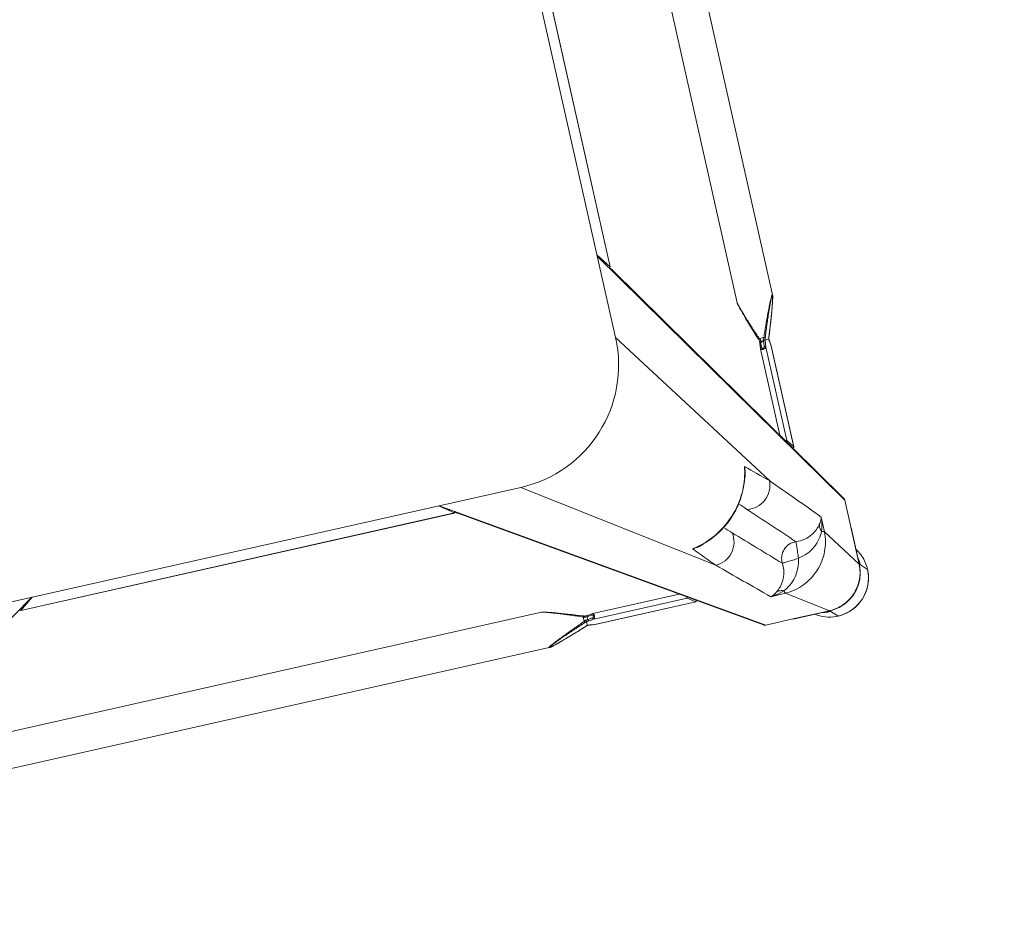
# Model space of a CAD drawing. Header units: metres. Extents: x 362935 to 596424, y 80601 to 172483.
# Tile 147 of 174: x 382477 to 382831, y 142693 to 143016. Entities that reach past the tile are written whole.
import ezdxf

# ---------------------------------------------------------------- set-up
doc = ezdxf.new("R2010")
doc.units = ezdxf.units.M
doc.layers.get('0').update_dxf_attribs({"color": 8, "lineweight": 5})
doc.layers.add('FALSE CEILING', color=8, linetype='Continuous', lineweight=5)
doc.layers.add('FURNITURE', color=8, linetype='Continuous', lineweight=5)

# ---------------------------------------------------------------- blocks, each defined once
blk = doc.blocks.new('SV2W-A')
at = {"linetype": 'Continuous', "lineweight": 0}
for p, q in [((-352.63, 97.89), (-350.5, 95.76)), ((-350.3, 95.58), (-350.5, 95.78)), ((-336.69, 95.42), (-350.14, 95.42)), ((-336.06, 85.77), (-350.1, 95.39)), ((-350.1, 95.39), (-336.63, 95.39)), ((-336.63, 95.39), (-326.63, 95.39)), ((-326.63, 95.39), (-221.63, 27.91)), ((-227.59, 32.03), (-325.82, 95.16)), ((33.37, 95.39), (-71.63, 27.91)), ((-330.64, 85.85), (-336.06, 85.77)), ((-253.67, 85.01), (-254.45, 84.76)), ((-253.07, 85.2), (-253.67, 85.01)), ((-252.5, 85.38), (-253.07, 85.2)), ((-252.08, 85.5), (-252.5, 85.38)), ((-251.69, 85.62), (-252.08, 85.5)), ((-251.3, 85.73), (-251.69, 85.62)), ((-251.06, 85.8), (-251.3, 85.73)), ((-250.82, 85.87), (-251.06, 85.8)), ((-250.6, 85.93), (-250.82, 85.87)), ((-44.21, 86.25), (-249.04, 86.25)), ((-249.04, 86.25), (-249.04, 86.25)), ((-366.61, 83.91), (-364.48, 81.78)), ((-364.14, 81.42), (-364.5, 81.78)), ((-364.18, 81.16), (-364.18, 81.38)), ((-364.11, 81.38), (-364.11, 57.91)), ((-354.49, 67.34), (-364.11, 81.38)), ((-303.96, 81.74), (-303.98, 81.74)), ((-266.91, 81.74), (-303.98, 81.74)), ((-303.96, 81.74), (-301.17, 79.75)), ((-266.79, 81.74), (-303.96, 81.74)), ((-266.86, 81.74), (-266.91, 81.74)), ((-266.79, 81.74), (-266.86, 81.74)), ((-266.85, 81.74), (-266.65, 81.71)), ((-265.69, 81.61), (-266.79, 81.74)), ((-266.65, 81.71), (-266.06, 81.64)), ((-266.06, 81.64), (-265.66, 81.6)), ((-265.17, 81.55), (-265.69, 81.61)), ((-265.66, 81.6), (-265.07, 81.53)), ((-265.01, 81.53), (-265.17, 81.55)), ((-265.01, 81.53), (-265.07, 81.53)), ((-264.27, 81.47), (-264.5, 81.48)), ((-264.1, 81.46), (-264.27, 81.47)), ((-264.13, 81.45), (-264.13, 80.04)), ((-264.12, 81.46), (-264.12, 81.46)), ((-262.06, 82.18), (-263.57, 81.65)), ((-263.47, 81.68), (-263.47, 81.68)), ((-260.52, 82.72), (-262.06, 82.18)), ((-259.08, 83.22), (-260.52, 82.72)), ((-257.73, 83.68), (-259.08, 83.22)), ((-256.46, 84.1), (-257.73, 83.68)), ((-255.43, 84.44), (-256.46, 84.1)), ((-254.45, 84.76), (-255.43, 84.44)), ((-364.17, 80.75), (-364.16, 80.54)), ((-364.14, 67.97), (-364.14, 79.58)), ((-301.17, 79.75), (-266.85, 79.75)), ((-298.74, 77.76), (-266.91, 77.76)), ((-265.07, 79.96), (-266.85, 79.75)), ((-266.79, 77.77), (-265.97, 77.86)), ((-266.5, 78.2), (-265.6, 78.3)), ((-265.97, 77.86), (-265.01, 77.98)), ((-265.6, 78.3), (-265.05, 78.37)), ((-265.05, 78.37), (-264.71, 78.41)), ((-264.71, 78.41), (-264.71, 79.45)), ((-264.12, 78.04), (-263.95, 77.99)), ((-263.57, 77.86), (-262.29, 77.4)), ((-263.3, 79.83), (-263.3, 78.17)), ((-262.29, 77.4), (-260.95, 76.94)), ((-260.95, 76.94), (-259.69, 76.5)), ((-259.69, 76.5), (-258.3, 76.02)), ((-258.3, 76.02), (-256.99, 75.58)), ((-256.99, 75.58), (-255.94, 75.23)), ((-255.94, 75.23), (-254.93, 74.9)), ((-254.93, 74.9), (-254.14, 74.64)), ((-254.14, 74.64), (-253.37, 74.4)), ((-253.37, 74.4), (-252.78, 74.21)), ((-252.78, 74.21), (-252.22, 74.04)), ((-252.22, 74.04), (-251.82, 73.92)), ((-251.82, 73.92), (-251.43, 73.81)), ((-251.43, 73.81), (-251.18, 73.73)), ((-251.18, 73.73), (-250.94, 73.67)), ((-250.94, 73.67), (-250.71, 73.6)), ((-250.71, 73.6), (-250.49, 73.54)), ((-250.49, 73.54), (-250.27, 73.49)), ((-249.04, 73.25), (-249.04, 73.25)), ((-44.21, 73.25), (-249.04, 73.25)), ((-354.49, 67.34), (-354.57, 61.92)), ((-251.63, 27.91), (-313.82, 70.53)), ((-309.26, 62.55), (-310.01, 62.37)), ((-309.26, 62.55), (-309.26, 62.55)), ((-364.11, 57.91), (-296.63, -47.09)), ((-363.88, 57.1), (-300.75, -41.13)), ((-296.63, -17.09), (-339.25, 45.1)), ((-331.12, 41.17), (-331.27, 40.54)), ((-331.27, 40.54), (-331.27, 40.54)), ((-350.46, 35.26), (-350.46, -1.81)), ((-350.46, 35.26), (-350.45, 35.24)), ((-350.45, -1.93), (-350.45, 35.24)), ((-350.45, 35.24), (-348.47, 32.45)), ((-348.47, -1.87), (-348.47, 32.45)), ((-346.48, -1.81), (-346.48, 30.02)), ((-226.39, 31.64), (-226.42, 31.65)), ((-66.86, 31.65), (-226.39, 31.65)), ((-226.39, 31.64), (-221.36, 27.91)), ((-66.86, 31.64), (-226.39, 31.64)), ((-66.86, 31.64), (-71.89, 27.91)), ((-66.84, 31.65), (-66.86, 31.64)), ((-41.63, 27.91), (-251.63, 27.91)), ((-350.46, -1.81), (-350.46, -1.87)), ((-350.46, -1.87), (-350.45, -1.93)), ((-350.45, -1.93), (-350.45, -1.87)), ((-350.45, -1.93), (-350.39, -2.5)), ((-350.36, -2.66), (-350.45, -1.93)), ((-350.39, -2.5), (-350.32, -3.06)), ((-350.32, -3.06), (-350.36, -2.66)), ((-350.32, -3.06), (-350.25, -3.71)), ((-350.27, -3.45), (-350.32, -3.06)), ((-350.25, -3.65), (-350.27, -3.45)), ((-348.77, -4.4), (-348.47, -1.87)), ((-346.8, -4.57), (-346.49, -1.93)), ((-350.83, -6.47), (-351.3, -7.8)), ((-350.38, -5.2), (-350.83, -6.47)), ((-350.4, -5.25), (-350.4, -5.25)), ((-350.25, -3.71), (-350.25, -3.65)), ((-350.25, -3.71), (-350.23, -3.86)), ((-350.18, -4.6), (-350.18, -4.6)), ((-350.17, -4.59), (-348.79, -4.59)), ((-348.79, -4.59), (-348.77, -4.4)), ((-346.89, -5.42), (-348.55, -5.42)), ((-347.78, -4), (-347.51, -4)), ((-347.11, -3.9), (-347.16, -4.31)), ((-346.69, -5.95), (-346.89, -5.42)), ((-346.03, -6.69), (-346.54, -5.25)), ((-345.49, -8.23), (-346.03, -6.69)), ((-352.21, -10.44), (-352.65, -11.75)), ((-351.74, -9.06), (-352.21, -10.44)), ((-351.3, -7.8), (-351.74, -9.06)), ((-345, -9.66), (-345.49, -8.23)), ((-344.54, -11.01), (-345, -9.66)), ((-353.33, -13.8), (-353.59, -14.6)), ((-353, -12.8), (-353.33, -13.8)), ((-352.65, -11.75), (-353, -12.8)), ((-344.11, -12.28), (-344.54, -11.01)), ((-343.77, -13.31), (-344.11, -12.28)), ((-343.46, -14.28), (-343.77, -13.31)), ((-354.49, -17.55), (-354.56, -17.79)), ((-354.42, -17.3), (-354.49, -17.55)), ((-354.31, -16.91), (-354.42, -17.3)), ((-354.18, -16.51), (-354.31, -16.91)), ((-354.01, -15.95), (-354.18, -16.51)), ((-353.83, -15.36), (-354.01, -15.95)), ((-353.59, -14.6), (-353.83, -15.36)), ((-343.21, -15.06), (-343.46, -14.28)), ((-343.02, -15.66), (-343.21, -15.06)), ((-342.84, -16.23), (-343.02, -15.66)), ((-342.72, -16.64), (-342.84, -16.23)), ((-342.6, -17.04), (-342.72, -16.64)), ((-342.49, -17.42), (-342.6, -17.04)), ((-342.42, -17.67), (-342.49, -17.42)), ((-342.35, -17.9), (-342.42, -17.67)), ((-296.63, -17.09), (-296.63, -227.09)), ((-354.97, -19.68), (-354.97, -19.68)), ((-354.97, -19.68), (-354.97, -224.51)), ((-354.68, -18.24), (-354.74, -18.45)), ((-354.62, -18.02), (-354.68, -18.24)), ((-354.56, -17.79), (-354.62, -18.02)), ((-342.29, -18.13), (-342.35, -17.9)), ((-341.97, -19.68), (-341.97, -224.51)), ((-341.97, -19.68), (-341.97, -19.68)), ((-300.37, -42.3), (-300.36, -42.33)), ((-300.37, -42.33), (-300.37, -201.86)), ((-300.36, -42.33), (-300.36, -201.86)), ((-300.36, -42.33), (-296.63, -47.36))]:
    blk.add_line(p, q, dxfattribs=at)
for points in [[(-249.8, 86.13), (-249.89, 86.11), (-249.98, 86.09), (-250.07, 86.07), (-250.17, 86.04), (-250.27, 86.02), (-250.38, 85.99), (-250.6, 85.93)], [(-249.04, 86.25), (-249.08, 86.25), (-249.14, 86.25), (-249.2, 86.24), (-249.26, 86.24), (-249.33, 86.23), (-249.4, 86.21), (-249.47, 86.2), (-249.55, 86.19), (-249.63, 86.17), (-249.71, 86.15), (-249.8, 86.13)], [(-264.5, 81.48), (-264.71, 81.5), (-264.9, 81.52), (-265.01, 81.53)], [(-263.57, 81.65), (-263.76, 81.58), (-263.95, 81.51), (-264.12, 81.46)], [(-266.91, 77.76), (-266.86, 77.76), (-266.79, 77.77)], [(-265.01, 77.98), (-264.9, 77.99), (-264.71, 78.01), (-264.5, 78.02), (-264.27, 78.03), (-264.1, 78.04)], [(-263.95, 77.99), (-263.76, 77.93), (-263.57, 77.86)], [(-250.27, 73.49), (-250.17, 73.46), (-250.07, 73.44), (-249.98, 73.41), (-249.89, 73.39), (-249.8, 73.37), (-249.71, 73.35), (-249.63, 73.33), (-249.55, 73.32), (-249.47, 73.3), (-249.4, 73.29), (-249.33, 73.28), (-249.26, 73.27), (-249.2, 73.26), (-249.14, 73.26), (-249.08, 73.25), (-249.04, 73.25)], [(-310.01, 62.37), (-312.14, 61.73), (-314.22, 60.92), (-316.24, 59.96), (-318.18, 58.84), (-320.04, 57.57), (-321.8, 56.17), (-323.45, 54.63), (-324.98, 52.97), (-326.38, 51.2), (-327.63, 49.34), (-328.74, 47.39), (-329.7, 45.37), (-330.49, 43.29), (-331.12, 41.17)], [(-346.49, -1.93), (-346.48, -1.85), (-346.48, -1.81)], [(-350.25, -4.81), (-350.31, -5), (-350.38, -5.2)], [(-350.18, -4.6), (-350.18, -4.62), (-350.25, -4.81)], [(-350.23, -3.86), (-350.21, -4.05), (-350.2, -4.27)], [(-350.2, -4.27), (-350.19, -4.5), (-350.18, -4.62)], [(-346.71, -4.75), (-346.79, -4.51), (-346.8, -4.49)], [(-346.54, -5.25), (-346.63, -5), (-346.71, -4.75)], [(-354.85, -18.93), (-354.87, -19.01), (-354.89, -19.09), (-354.91, -19.17), (-354.92, -19.25), (-354.93, -19.32), (-354.95, -19.39), (-354.95, -19.46), (-354.96, -19.52), (-354.97, -19.58), (-354.97, -19.64), (-354.97, -19.68)], [(-354.74, -18.45), (-354.76, -18.55), (-354.79, -18.65), (-354.81, -18.75), (-354.83, -18.84), (-354.85, -18.93)], [(-341.97, -19.68), (-341.97, -19.64), (-341.97, -19.58), (-341.98, -19.52), (-341.99, -19.46), (-342, -19.39), (-342.01, -19.32), (-342.02, -19.25), (-342.03, -19.17), (-342.05, -19.09), (-342.07, -19.01), (-342.09, -18.93), (-342.11, -18.84), (-342.13, -18.75), (-342.15, -18.65), (-342.18, -18.55), (-342.2, -18.45), (-342.23, -18.35), (-342.29, -18.13)]]:
    blk.add_lwpolyline(points, dxfattribs=at)
for centre, radius, start, end in [((-352.63, 83.91), 14, 89.9994, 180.0006), ((-352.59, 83.88), 14.05, 92.5915, 135.0299), ((-352.6, 83.99), 13.94, 87.2323, 92.568), ((-352.59, 84.06), 13.87, 55.025, 87.2496), ((-350.43, 81.94), 13.83, 89.4023, 90.2846), ((-350.43, 81.84), 13.92, 85.4148, 89.399), ((-350.44, 81.78), 13.98, 77.6002, 85.417), ((-352.6, 83.87), 14.05, 134.9701, 177.4085), ((-350.18, 81.4), 14.02, 90.4691, 91.3029), ((-350.18, 81.41), 14.01, 89.8531, 90.469), ((-350.05, 81.47), 13.92, 90.3862, 91.002), ((-350.05, 81.48), 13.91, 90.2057, 90.3862), ((-326.57, 93.98), 1.4, 57.3901, 60.7628), ((-2781.9, -2621.58), 3652.24, 47.4859, 47.84284), ((-352.71, 83.88), 13.94, 177.432, 182.7677), ((-352.75, 83.88), 13.9, 182.7783, 204.1428), ((-350.57, 81.71), 13.91, 179.7212, 184.5867), ((-350.12, 81.46), 14.02, 176.524, 178.3651), ((-350.13, 81.46), 14.02, 178.3649, 180.1468), ((-350.18, 81.33), 13.93, 177.9679, 179.7939), ((-350.15, 81.33), 13.96, 176.0899, 177.968), ((-263.44, 98.33), 16.88, 267.0641, 267.6759), ((-271.72, 104.73), 24.49, 288.051, 288.5687), ((-272.26, 106.35), 26.2, 288.5694, 289.6049), ((-352.78, 83.87), 13.87, 204.1743, 214.9746), ((-350.5, 81.72), 13.98, 184.583, 192.3998), ((-388.05, 79.58), 23.91, 0.0085, 0.5994), ((-254.18, 54.96), 26.98, 110.1485, 111.6429), ((-254.07, 61.28), 20.72, 116.4506, 118.295), ((-274.92, 54.24), 26.6, 64.3575, 65.5098), ((-280.49, 42.51), 39.59, 64.2603, 64.433), ((-6667.27, -6508.38), 9132.92, 45.992162, 46.124366), ((6186.04, 6346.88), 9058.45, 223.875091, 224.008381), ((961.56, 1219.66), 1716.72, 222.01918, 222.36216), ((2276.01, 2442.93), 3548.12, 222.14906, 222.5165), ((-1155.52, -802.23), 1199.48, 45.81604, 45.98775), ((-307.31, 53.24), 9.64, 106.6319, 115.2458), ((-302.59, 34.42), 28.83, 102.8187, 103.4009), ((-305.59, 46.65), 16.32, 94.6716, 102.9875), ((-302.65, 34.69), 28.55, 98.6076, 102.8248), ((-362.7, 57.86), 1.4, 209.2372, 212.6099), ((533.7, 886.99), 1199.74, 224.01228, 224.18381), ((-1394.32, -1126.51), 1576.66, 47.62265, 47.99608), ((-321.95, 38.59), 9.64, 154.8369, 163.365), ((-303.4, 33.93), 28.56, 167.3353, 171.3875), ((-315.38, 36.87), 16.31, 167.0122, 175.3188), ((-303.13, 33.87), 28.83, 166.6036, 167.3408), ((-251.63, -17.09), 45, 90, 180), ((-374.96, 3.5), 26.08, 340.3973, 341.9235), ((-358.17, -4.58), 7.98, 6.256, 6.6642), ((-367.08, -5.29), 16.92, 2.3246, 2.9034), ((-323.41, -14.64), 27.27, 159.0791, 159.8493), ((-324.83, -14.09), 25.74, 158.146, 159.0892), ((-313.93, 10.48), 36.6, 205.327, 205.7487)]:
    blk.add_arc(centre, radius, start, end, dxfattribs=at)
for centre, major_axis, ratio, start_param, end_param in [((-303.96, 80.74), (-0.02, 1), 0.16329, 0.001825, 1.075562), ((-301.17, 78.76), (-0.02, 1), 0.16329, -1.080381, -0.120074), ((-354.18, 68.12), (10, 0), 0.182662, -3.059139, -3.024736), ((-349.46, 35.24), (1, -0.02), 0.16329, 2.066031, 3.139768), ((-347.48, 32.45), (1, -0.02), 0.16329, -3.021519, -2.061212), ((-226.39, 30.15), (-0.03, 1.5), 0.156004, 6.282651, 7.166791), ((-224.51, 29.25), (1.01, 0), 0.981142, 1.570796, 2.115897), ((-68.75, 29.25), (1.01, 0), 0.981142, 1.025708, 1.570796), ((-66.86, 30.15), (0.03, 1.5), 0.156004, -0.883591, 0.000534), ((-298.87, -42.33), (1.5, -0.03), 0.156004, 2.258002, 3.142127), ((-297.97, -44.21), (0, 1.01), 0.981142, 1.025708, 1.570796)]:
    blk.add_ellipse(centre, major_axis=major_axis, ratio=ratio, start_param=start_param, end_param=end_param, dxfattribs=at)
for points, start_tangent, end_tangent in [([(-350.26, 95.56), (-350.3, 95.58)], (-0.930324, 0.366739), (-0.707107, 0.707107)), ([(-349.34, 95.42), (-349.94, 95.49), (-350.14, 95.52), (-350.26, 95.56)], (-0.994409, 0.105593), (-0.930324, 0.366739)), ([(-364.12, 82.31), (-362.86, 87.32), (-359.87, 91.52), (-355.55, 94.35), (-350.5, 95.42)], (0.060632, 0.99816), (0.999741, 0.022737)), ([(-364.08, 82.28), (-362.77, 87.3), (-359.73, 91.51), (-355.37, 94.34), (-350.29, 95.39)], (0.068188, 0.997672), (0.999847, 0.017487)), ([(-350.14, 95.42), (-350.1, 95.39)], (0.838225, -0.545324), (0.735568, -0.677451)), ([(-336.69, 95.42), (-336.63, 95.39)], (0.911095, -0.412197), (0.840511, -0.541795)), ([(-326.63, 95.39), (-325.89, 95.2)], (0.999776, 0.021147), (0.872635, -0.488372)), ([(-336.06, 85.77), (-343.02, 84.26), (-348.95, 80.23), (-352.98, 74.3), (-354.49, 67.34)], (-0.999851, -0.01725), (-0.017219, -0.999852)), ([(-336.06, 85.77), (-335.96, 85.64), (-335.86, 85.44), (-335.67, 84.81)], (0.743483, -0.668755), (0.236707, -0.971581)), ([(-330.64, 85.85), (-331.91, 85.71), (-335.67, 84.81)], (-0.996234, -0.0867), (-0.947517, -0.319704)), ([(-330.64, 85.85), (-331.27, 85.65), (-333.13, 84.56)], (-0.965527, -0.260301), (-0.785826, -0.618447)), ([(-249.1, 86.18), (-249.12, 86.14), (-249.17, 86.09), (-249.25, 86.03), (-249.35, 85.96), (-249.63, 85.81), (-249.96, 85.64), (-250.34, 85.46), (-250.74, 85.28), (-251.17, 85.09), (-251.61, 84.9), (-252.52, 84.51), (-253.47, 84.12), (-254.43, 83.73), (-255.41, 83.35), (-256.4, 82.96), (-257.4, 82.57), (-259.41, 81.8), (-261.44, 81.04), (-263.47, 80.29)], (0.004587, -0.999989), (-0.938783, -0.344509)), ([(-263.47, 81.68), (-259.82, 82.96), (-258.01, 83.58), (-256.21, 84.18), (-254.45, 84.76), (-252.73, 85.3), (-251.1, 85.79), (-250.35, 85.99), (-249.7, 86.15)], (0.942082, 0.335384), (0.978862, 0.204521)), ([(-248.93, 86.21), (-248.94, 86.17), (-248.99, 86.12), (-249.06, 86.06), (-249.16, 85.99), (-249.41, 85.84), (-249.73, 85.66), (-250.09, 85.47), (-250.49, 85.28), (-250.9, 85.07), (-251.34, 84.87), (-252.25, 84.45), (-253.19, 84.03), (-254.16, 83.6), (-255.15, 83.18), (-256.15, 82.75), (-257.15, 82.33), (-259.19, 81.49), (-261.24, 80.65), (-263.3, 79.83)], (0.00525, -0.999986), (-0.929258, -0.369432)), ([(-249.7, 86.15), (-249.49, 86.19), (-249.31, 86.21), (-249.18, 86.22), (-249.11, 86.2)], (0.978862, 0.204521), (0.808745, -0.588159)), ([(-249.11, 86.2), (-249.1, 86.18)], (0.808745, -0.588159), (-0.008751, -0.999962)), ([(-249.04, 86.25), (-248.99, 86.25), (-248.95, 86.23), (-248.93, 86.21)], (0.999992, -0.004076), (-0.011158, -0.999938)), ([(-364.11, 81.38), (-364.14, 81.42)], (-0.703317, 0.710876), (-0.520906, 0.853614)), ([(-335.67, 84.81), (-338.23, 83.28), (-340.56, 80.98), (-342.32, 78), (-343.29, 74.57)], (-0.911574, -0.411135), (-0.148359, -0.988934)), ([(-333.13, 84.56), (-334.61, 83.19), (-336.04, 81.14), (-337.08, 78.38), (-337.29, 75.04)], (-0.784452, -0.62019), (0.098955, -0.995092)), ([(-335.67, 84.81), (-334.36, 84.48), (-333.13, 84.56)], (0.92762, -0.373525), (0.971118, 0.238599)), ([(-266.91, 81.74), (-266.85, 81.74)], (1, -0.00041), (0.973885, -0.227044)), ([(-265.07, 81.53), (-265, 81.52), (-264.79, 81.5)], (0.993236, -0.116111), (0.996277, -0.086204)), ([(-264.79, 81.5), (-264.67, 81.49), (-264.3, 81.47)], (0.996277, -0.086204), (0.998684, -0.051277)), ([(-264.13, 81.45), (-264.12, 81.46), (-264.12, 81.46)], (0.002385, 0.999997), (0.942203, 0.335043)), ([(-364.18, 81.19), (-364.18, 81.09), (-364.17, 80.75)], (0.002901, -0.999996), (0.032219, -0.999481)), ([(-364.16, 80.54), (-364.15, 80.37), (-364.14, 79.83)], (0.031694, -0.999498), (0.010313, -0.999947)), ([(-266.85, 79.75), (-267.02, 79.65), (-267.18, 79.43), (-267.29, 79.1), (-267.33, 78.71), (-267.31, 78.33), (-267.22, 78.02), (-267.15, 77.91), (-267.08, 77.83), (-267, 77.78), (-266.91, 77.76)], (-0.973786, -0.227467), (0.999996, -0.002962)), ([(-266.5, 79.24), (-266.66, 79.19), (-266.82, 79.07), (-266.93, 78.89), (-266.98, 78.66), (-266.93, 78.44), (-266.82, 78.29), (-266.66, 78.21), (-266.5, 78.2)], (-0.992968, -0.118387), (0.993522, 0.113643)), ([(-266.5, 79.24), (-266.53, 79.42), (-266.6, 79.59), (-266.72, 79.7), (-266.85, 79.75)], (-0.029499, 0.999565), (-0.993295, 0.115609)), ([(-266.5, 78.2), (-266.52, 78.04), (-266.58, 77.9), (-266.68, 77.81), (-266.79, 77.77)], (-0.029703, -0.999559), (-0.992883, -0.119096)), ([(-264.71, 79.45), (-266.5, 79.24)], (-0.99278, -0.119949), (-0.992967, -0.118392)), ([(-264.12, 80.03), (-264.38, 80.02), (-265.07, 79.96)], (-0.999179, -0.040503), (-0.993204, -0.116382)), ([(-264.71, 79.45), (-264.75, 79.64), (-264.82, 79.8), (-264.94, 79.91), (-265.07, 79.96)], (-0.037304, 0.999304), (-0.993309, 0.11549)), ([(-264.71, 78.41), (-264.74, 78.25), (-264.8, 78.11), (-264.9, 78.02), (-265.01, 77.98)], (-0.037637, -0.999291), (-0.992648, -0.121036)), ([(-263.89, 79.52), (-264.12, 79.51), (-264.71, 79.45)], (-0.998985, -0.045036), (-0.990267, -0.139178)), ([(-264.71, 78.41), (-264.53, 78.42), (-263.89, 78.45)], (0.995627, 0.093423), (0.99962, 0.027573)), ([(-264.12, 80.03), (-264.12, 80.03), (-264.13, 80.04)], (-0.942045, 0.335488), (-0.00066, 1)), ([(-263.89, 79.52), (-263.93, 79.7), (-263.99, 79.86), (-264.06, 79.98), (-264.12, 80.03)], (-0.180239, 0.983623), (-0.942079, 0.33539)), ([(-263.89, 78.45), (-263.98, 78.16), (-264.04, 78.07), (-264.1, 78.04)], (-0.181353, -0.983418), (-0.998887, -0.047174)), ([(-263.3, 79.83), (-263.41, 80.14), (-263.47, 80.29)], (-0.344553, 0.938767), (-0.378721, 0.925511)), ([(-263.3, 78.17), (-263.36, 78.03), (-263.41, 77.92), (-263.43, 77.87), (-263.45, 77.84), (-263.46, 77.83), (-263.47, 77.82)], (-0.353861, -0.935298), (-0.950331, 0.311242)), ([(-263.3, 78.17), (-261.33, 77.42), (-259.36, 76.68), (-257.41, 75.96), (-255.49, 75.26), (-253.61, 74.6), (-252.69, 74.29), (-251.81, 73.99), (-250.96, 73.73), (-250.17, 73.49), (-249.82, 73.4), (-249.5, 73.32), (-249.24, 73.27), (-249.04, 73.25)], (0.933016, -0.359834), (0.999999, 0.001112)), ([(-343.29, 74.57), (-346.72, 73.6), (-349.7, 71.84), (-352, 69.51), (-353.53, 66.95)], (-0.988966, -0.14814), (-0.411025, -0.911624)), ([(-337.29, 75.04), (-337.65, 72.5), (-339.05, 70.33), (-341.22, 68.93), (-343.76, 68.57)], (0.074771, -0.997201), (-0.997201, 0.074771)), ([(-343.29, 74.57), (-343.48, 72.43), (-343.56, 71.44), (-343.63, 70.56), (-343.7, 69.81), (-343.73, 69.21), (-343.74, 68.79), (-343.75, 68.65), (-343.76, 68.57)], (-0.130599, -0.991435), (-0.396932, -0.917848)), ([(-343.29, 74.57), (-341.15, 74.76), (-340.16, 74.84), (-339.28, 74.91), (-338.53, 74.98), (-337.93, 75.01), (-337.51, 75.02), (-337.37, 75.03), (-337.29, 75.04)], (0.991439, 0.130574), (0.917794, 0.397057)), ([(-353.53, 66.95), (-354.16, 67.14), (-354.36, 67.24), (-354.49, 67.34)], (-0.97158, 0.236709), (-0.668755, 0.743483)), ([(-343.76, 68.57), (-347.1, 68.36), (-349.86, 67.33), (-351.91, 65.89), (-353.28, 64.41)], (-0.995088, 0.098992), (-0.62004, -0.78457)), ([(-313.82, 70.53), (-317.4, 69.68), (-320.31, 67.39), (-321.98, 64.1), (-322.11, 60.42)], (-0.99989, -0.014825), (0.183098, -0.983095)), ([(-353.53, 66.95), (-353.91, 65.7), (-354.57, 61.92)], (-0.319709, -0.947516), (-0.086715, -0.996233)), ([(-353.28, 64.41), (-353.72, 63.8), (-354.57, 61.92)], (-0.61844, -0.785832), (-0.260466, -0.965483)), ([(-353.53, 66.95), (-353.2, 65.64), (-353.28, 64.41)], (0.373604, -0.927588), (-0.239059, -0.971005)), ([(-331.18, 40.55), (-328.22, 48.1), (-323.3, 54.58), (-316.82, 59.5), (-309.27, 62.46)], (0.231685, 0.972791), (0.972773, 0.231761)), ([(-310.07, 62.47), (-309.31, 62.67), (-306.92, 62.92)], (0.957895, 0.287117), (0.999986, -0.005292)), ([(-364.11, 57.91), (-363.92, 57.17)], (-0.021147, -0.999776), (0.488372, -0.872635)), ([(-339.25, 45.1), (-338.4, 48.69), (-336.11, 51.59), (-332.81, 53.26), (-329.14, 53.39)], (0.014824, 0.99989), (0.983095, -0.183096)), ([(-331.63, 38.2), (-331.61, 39.01), (-331.19, 41.35)], (-0.005311, 0.999986), (0.287143, 0.957888)), ([(-228.16, 32.11), (-227.35, 31.88)], (0.999776, 0.021147), (0.842386, -0.538874)), ([(-227.35, 31.88), (-226.81, 31.24)], (0.842386, -0.538874), (0.400787, -0.916171)), ([(-350.45, -1.87), (-350.46, -1.81)], (-0.227505, 0.973777), (-0.000171, 1)), ([(-348.47, -1.87), (-348.37, -1.7), (-348.14, -1.54), (-347.82, -1.43), (-347.43, -1.38), (-347.05, -1.41), (-346.74, -1.5), (-346.63, -1.57), (-346.54, -1.64), (-346.5, -1.72), (-346.48, -1.81)], (0.227537, 0.973769), (0.001913, -0.999998)), ([(-348.47, -1.87), (-348.42, -2), (-348.31, -2.11), (-348.14, -2.19), (-347.96, -2.22)], (0.115609, -0.993295), (0.999565, -0.029499)), ([(-348.21, -4.31), (-347.96, -2.22)], (0.120357, 0.992731), (0.118392, 0.992967)), ([(-347.96, -2.22), (-347.91, -2.06), (-347.79, -1.9), (-347.61, -1.78), (-347.38, -1.74), (-347.16, -1.78), (-347.01, -1.9), (-346.93, -2.06), (-346.92, -2.22)], (0.118395, 0.992967), (-0.113571, -0.99353)), ([(-346.92, -2.22), (-347.11, -3.9)], (-0.113646, -0.993521), (-0.112462, -0.993656)), ([(-346.76, -2.2), (-346.92, -2.22)], (-0.959329, -0.282291), (-0.999559, -0.029703)), ([(-346.57, -2.09), (-346.61, -2.12), (-346.76, -2.2)], (-0.713246, -0.700914), (-0.959329, -0.282291)), ([(-346.49, -1.93), (-346.5, -1.97), (-346.57, -2.09)], (-0.119095, -0.992883), (-0.713246, -0.700914)), ([(-348.55, -5.42), (-349.37, -7.48), (-350.21, -9.53), (-351.05, -11.57), (-351.47, -12.57), (-351.9, -13.57), (-352.32, -14.56), (-352.75, -15.53), (-353.17, -16.47), (-353.59, -17.38), (-353.79, -17.81), (-353.99, -18.23), (-354.19, -18.63), (-354.38, -18.99), (-354.55, -19.31), (-354.71, -19.56), (-354.78, -19.66), (-354.84, -19.73), (-354.89, -19.77), (-354.93, -19.79)], (-0.36943, -0.929258), (-0.999974, 0.007184)), ([(-349.01, -5.25), (-349.76, -7.28), (-350.52, -9.31), (-351.29, -11.32), (-351.68, -12.32), (-352.06, -13.31), (-352.45, -14.29), (-352.84, -15.25), (-353.23, -16.2), (-353.62, -17.11), (-353.81, -17.55), (-354, -17.98), (-354.18, -18.38), (-354.36, -18.76), (-354.53, -19.09), (-354.68, -19.37), (-354.75, -19.47), (-354.81, -19.55), (-354.86, -19.6), (-354.9, -19.62)], (-0.344508, -0.938783), (-0.999982, 0.005917)), ([(-354.86, -19.01), (-354.71, -18.36), (-354.51, -17.61), (-354.02, -15.98), (-353.48, -14.27), (-352.9, -12.5), (-352.3, -10.71), (-351.68, -8.9), (-350.4, -5.25)], (0.205408, 0.978676), (0.335383, 0.942082)), ([(-350.18, -4.43), (-350.2, -4.23), (-350.24, -3.71)], (-0.050704, 0.998714), (-0.10903, 0.994039)), ([(-350.18, -4.6), (-350.18, -4.6), (-350.17, -4.59)], (0.335465, 0.942053), (1, 0.000699)), ([(-348.55, -5.42), (-348.86, -5.3), (-349.01, -5.25)], (-0.938767, 0.344552), (-0.925521, 0.378696)), ([(-348.72, -4.51), (-348.76, -4.56), (-348.78, -4.58), (-348.79, -4.59)], (-0.542855, -0.839827), (-1, 0.000004)), ([(-348.21, -4.31), (-348.53, -4.43), (-348.72, -4.51)], (-0.81161, -0.584199), (-0.542855, -0.839827)), ([(-347.78, -4), (-348.15, -4.66), (-348.55, -5.42)], (-0.513965, -0.857811), (-0.445042, -0.89551)), ([(-348.21, -4.31), (-347.78, -4)], (0.81161, 0.5842), (0.804441, 0.594033)), ([(-347.51, -4), (-347.25, -4.24), (-347.16, -4.31)], (0.74466, -0.667444), (0.749465, -0.662044)), ([(-347.01, -5.18), (-347.29, -4.55), (-347.51, -4)], (-0.427625, 0.903956), (-0.341942, 0.939721)), ([(-347.1, -4.36), (-347.16, -4.31)], (-0.85259, 0.522581), (-0.749465, 0.662043)), ([(-346.8, -4.49), (-346.83, -4.45), (-346.86, -4.44), (-346.9, -4.43), (-346.99, -4.41), (-347.1, -4.36)], (-0.311061, 0.95039), (-0.85259, 0.522581)), ([(-346.89, -5.42), (-346.75, -5.36), (-346.63, -5.31), (-346.59, -5.29), (-346.56, -5.27), (-346.55, -5.26), (-346.54, -5.25)], (0.935297, 0.353863), (-0.311336, 0.9503)), ([(-341.97, -19.68), (-341.99, -19.49), (-342.04, -19.24), (-342.11, -18.94), (-342.2, -18.6), (-342.42, -17.84), (-342.68, -17.03), (-342.96, -16.18), (-343.25, -15.3), (-343.89, -13.48), (-344.56, -11.63), (-345.25, -9.75), (-345.96, -7.86), (-346.69, -5.95)], (0.001275, 0.999999), (-0.358586, 0.933497)), ([(-354.93, -19.79), (-354.95, -19.78), (-354.96, -19.75), (-354.97, -19.68)], (-0.999944, -0.010617), (-0.004823, 0.999988)), ([(-354.9, -19.62), (-354.93, -19.57), (-354.94, -19.5), (-354.93, -19.42)], (-0.999965, -0.008398), (0.091221, 0.995831)), ([(-354.93, -19.42), (-354.92, -19.33), (-354.86, -19.01)], (0.091221, 0.995831), (0.205408, 0.978676)), ([(-300.83, -40.56), (-300.6, -41.37)], (-0.021147, -0.999776), (0.538874, -0.842386)), ([(-300.6, -41.37), (-299.96, -41.91)], (0.538874, -0.842386), (0.916163, -0.400807))]:
    blk.add_spline(points, degree=3, dxfattribs=dict(at, start_tangent=start_tangent, end_tangent=end_tangent))

msp = doc.modelspace()

# ---------------------------------------------------------------- linework, layer by layer
at = {"layer": 'FALSE CEILING', "color": 18, "true_color": 0x000000}
msp.add_lwpolyline([(382598.58, 141535.12), (382598.58, 139821.27), (379171.51, 139821.25), (379171.89, 142837.79), (379319.32, 142861.8, 0.020729), (383300.29, 143573.97), (383470.63, 143611.9), (383470.63, 143571.47), (383620.63, 143571.47), (383620.63, 143646.47), (383739.14, 143673.53, 0.021462), (387773.63, 144792.77), (388428.2, 144982.67), (388085.14, 140635.5), (383764.12, 139665.42), (383764.12, 138928.8), (382698.58, 138928.8), (382698.58, 141455.1), (383470.63, 141625.22), (383470.63, 140712.02), (383620.63, 140712.02), (383620.63, 141764.8)], format="xyb", close=True, dxfattribs=at)

# ---------------------------------------------------------------- block references
at = {"layer": 'FURNITURE', "rotation": 192.6648460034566}
msp.add_blockref('SV2W-A', (382405.45, 142820.32), dxfattribs=at)

doc.saveas('drawing.dxf')
